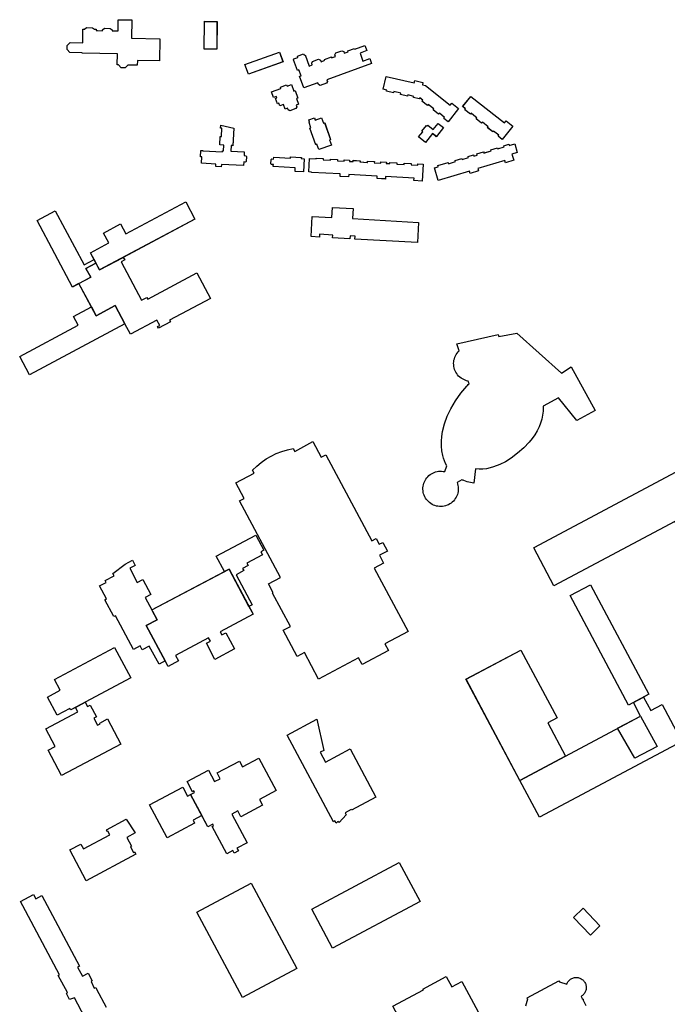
# Model space of a CAD drawing. Header units: inches. Extents: x 480978 to 483416, y 5454526 to 5457823.
# Tile 34 of 53: x 481207 to 481524, y 5457186 to 5457668. Entities that reach past the tile are written whole.
import ezdxf

# ---------------------------------------------------------------- set-up
doc = ezdxf.new("R2010")
doc.units = ezdxf.units.IN
doc.header["$MEASUREMENT"] = 0
for name, color, linetype in [('ubcv_building_records', 10, 'Continuous'), ('ubcv_buildings', 10, 'Continuous'), ('ubcv_subbuildings', 10, 'Continuous')]:
    doc.layers.add(name, color=color, linetype=linetype)

# ---------------------------------------------------------------- blocks, each defined once
blk = doc.blocks.new('ubcv_buildings_cad_ACAD_1_FMEBLOCK10')
at = {"layer": 'ubcv_building_records'}
for points in [[(27.76, 15.94), (28.64, 13.5), (25.34, 12.31), (26.76, 8.37), (30.06, 9.55), (30.94, 7.12), (9.11, -0.73), (9.41, -1.55), (8.99, -2.42), (5.91, -3.53), (5.02, -3.09), (4.74, -2.3), (-2.17, -4.79), (-4.22, 0.91), (-3.51, 1.17), (-4.54, 4.04), (-5.25, 3.78), (-7.14, 9.05), (-6.98, 9.4), (-5.04, 10.1), (-5.29, 10.82), (-2.28, 11.9), (-2.02, 11.19), (-1.52, 11.37), (0.43, 5.94), (2.01, 6.51), (1.71, 7.33), (2.13, 8.21), (5.11, 9.29), (5.99, 8.87), (6.28, 8.08), (8.17, 8.76), (8.02, 9.19), (11.32, 10.38), (11.47, 9.95), (13.38, 10.64), (13.09, 11.46), (13.5, 12.34), (16.49, 13.42), (17.37, 13.01), (17.65, 12.22), (19.55, 12.9), (19.39, 13.33), (22.69, 14.52), (22.82, 14.16)], [(-12.32, 8.05), (-29.25, 1.97), (-30.94, 6.67), (-14.02, 12.76)], [(-8.21, -3.15), (-7.09, -6.27), (-6.42, -6.03), (-5.1, -9.72), (-5.76, -9.96), (-4.75, -12.77), (-5.86, -13.16), (-5.56, -13.98), (-5.98, -14.87), (-8.97, -15.94), (-9.86, -15.52), (-10.15, -14.7), (-11.24, -15.1), (-12.07, -12.8), (-13.93, -13.47), (-14.37, -12.26), (-14.99, -12.48), (-15.92, -9.9), (-15.3, -9.68), (-15.57, -8.92), (-16.97, -9.42), (-17.97, -6.64), (-13.37, -5.01), (-13.61, -4.35), (-10.57, -3.26), (-10.33, -3.92)]]:
    blk.add_lwpolyline(points, close=True, dxfattribs=at)
blk = doc.blocks.new('ubcv_buildings_cad_ACAD_1_FMEBLOCK30')
at = {"layer": 'ubcv_building_records'}
for points in [[(-2.53, 20.57), (13.99, 7.56), (14.74, 8.52), (17.99, 5.96), (12.9, -0.51), (10.81, 1.14), (11.19, 1.62), (8.66, 3.61), (8.28, 3.13), (5.59, 5.25), (5.97, 5.73), (3.15, 7.95), (2.77, 7.47), (0.09, 9.58), (0.46, 10.06), (-0.95, 11.17), (-2.36, 12.29), (-2.74, 11.81), (-5.42, 13.92), (-5.04, 14.4), (-6.49, 15.54)], [(18.96, -2.62), (20.24, -6.86), (17.57, -7.66), (18.49, -10.72), (14.53, -11.91), (14.18, -10.74), (0.85, -14.76), (1.2, -15.93), (-2.87, -17.16), (-3.22, -15.99), (-18.39, -20.57), (-20.24, -14.44), (-18.47, -13.91), (-18.65, -13.32), (-13.63, -11.81), (-13.45, -12.39), (-10.01, -11.35), (-10.19, -10.77), (-6.92, -9.79), (-6.74, -10.37), (-3.6, -9.42), (-3.77, -8.84), (-1.17, -8.05), (-1, -8.64), (0.68, -8.13), (0.5, -7.55), (3.77, -6.56), (3.95, -7.14), (7.39, -6.11), (7.21, -5.52), (10.48, -4.54), (10.66, -5.12), (13.75, -4.19), (13.57, -3.61), (16.11, -2.84), (16.29, -3.42)]]:
    blk.add_lwpolyline(points, close=True, dxfattribs=at)
blk = doc.blocks.new('ubcv_buildings_cad_ACAD_1_FMEBLOCK53')
at = {"layer": 'ubcv_buildings'}
for points in [[(-37.16, 25.25), (-54.08, 19.16), (-55.77, 23.87), (-38.85, 29.95)], [(2.93, 33.13), (3.81, 30.69), (0.51, 29.51), (1.93, 25.56), (5.23, 26.75), (6.1, 24.31), (-15.72, 16.46), (-15.43, 15.64), (-15.84, 14.77), (-18.93, 13.66), (-19.81, 14.1), (-20.1, 14.9), (-27.01, 12.41), (-29.06, 18.11), (-28.34, 18.37), (-29.37, 21.23), (-30.09, 20.98), (-31.98, 26.24), (-31.82, 26.6), (-29.87, 27.3), (-30.13, 28.01), (-27.12, 29.1), (-26.86, 28.38), (-26.36, 28.56), (-24.41, 23.13), (-22.83, 23.7), (-23.12, 24.52), (-22.71, 25.4), (-19.72, 26.48), (-18.84, 26.07), (-18.56, 25.28), (-16.66, 25.96), (-16.82, 26.39), (-13.52, 27.58), (-13.37, 27.15), (-11.45, 27.84), (-11.75, 28.65), (-11.33, 29.54), (-8.35, 30.61), (-7.47, 30.2), (-7.18, 29.41), (-5.29, 30.09), (-5.44, 30.52), (-2.14, 31.71), (-2.01, 31.35)], [(45.42, 4.92), (48.66, 2.36), (43.57, -4.1), (41.49, -2.46), (41.86, -1.98), (39.33, 0.01), (38.95, -0.47), (36.27, 1.65), (36.64, 2.13), (33.82, 4.35), (33.44, 3.87), (30.76, 5.98), (31.14, 6.46), (29.76, 7.55), (29.4, 7.08), (26.71, 7.72), (26.85, 8.31), (23.81, 9.02), (23.67, 8.43), (20.34, 9.21), (20.48, 9.8), (16.98, 10.63), (16.84, 10.03), (13.52, 10.81), (13.65, 11.41), (11.86, 11.83), (13.32, 18.06), (26.97, 14.86), (27.25, 16.04), (31.27, 15.09), (31, 13.91), (32.46, 13.57), (44.66, 3.96)], [(-33.04, 14.04), (-31.92, 10.93), (-31.26, 11.17), (-29.93, 7.47), (-30.59, 7.24), (-29.59, 4.42), (-30.69, 4.03), (-30.4, 3.21), (-30.82, 2.33), (-33.81, 1.26), (-34.69, 1.67), (-34.98, 2.49), (-36.08, 2.1), (-36.9, 4.39), (-38.77, 3.72), (-39.2, 4.94), (-39.82, 4.71), (-40.76, 7.29), (-40.13, 7.52), (-40.41, 8.28), (-41.81, 7.77), (-42.81, 10.55), (-38.21, 12.18), (-38.45, 12.84), (-35.4, 13.94), (-35.17, 13.28)], [(54.65, 8.31), (71.18, -4.69), (71.93, -3.74), (75.18, -6.3), (70.09, -12.76), (68, -11.12), (68.38, -10.64), (65.84, -8.64), (65.47, -9.12), (62.78, -7.01), (63.16, -6.53), (60.34, -4.31), (59.96, -4.79), (57.27, -2.67), (57.65, -2.19), (56.24, -1.08), (54.83, 0.03), (54.45, -0.45), (51.77, 1.66), (52.14, 2.14), (50.69, 3.28)], [(-24.16, -4.35), (-24.59, -3.16), (-21.83, -2.17), (-21.4, -3.36), (-18.29, -2.24), (-17.36, -4.82), (-16.79, -4.62), (-13.87, -12.74), (-14.44, -12.94), (-13.51, -15.53), (-19.62, -17.72), (-20.55, -15.14), (-21.13, -15.35), (-24.05, -7.23), (-23.47, -7.02), (-24.4, -4.44)], [(-62.68, -18.51), (-56.09, -18.88), (-56.19, -20.69), (-55.3, -20.74), (-54.99, -21.08), (-55.13, -23.52), (-55.47, -23.82), (-56.36, -23.77), (-56.46, -25.58), (-67.27, -24.97), (-67.34, -26.19), (-70.07, -26.03), (-70.01, -24.82), (-77.01, -24.42), (-76.83, -21.23), (-77.43, -21.2), (-77.27, -18.15), (-76.35, -18.2), (-76.36, -18.35), (-66.77, -18.89), (-66.74, -18.28), (-66.23, -18.31), (-66.08, -15.57), (-68.11, -15.46), (-67.87, -11.28), (-67.24, -11.31), (-67.01, -7.2), (-67.64, -7.17), (-67.56, -5.81), (-61.24, -7.3), (-61.72, -15.82), (-62.53, -15.77)], [(31.16, -9.03), (30.8, -8.74), (32.95, -6.02), (33.31, -6.3), (33.69, -5.82), (36.32, -7.9), (38.68, -4.91), (41.31, -6.98), (37.82, -11.41), (35.91, -9.9), (32.51, -14.21), (29.16, -11.57)], [(76.15, -14.87), (77.43, -19.11), (74.76, -19.92), (75.68, -22.97), (71.72, -24.16), (71.37, -23), (58.04, -27.02), (58.39, -28.19), (54.32, -29.41), (53.97, -28.25), (38.8, -32.82), (36.95, -26.69), (38.71, -26.16), (38.54, -25.58), (43.56, -24.06), (43.73, -24.65), (47.18, -23.61), (47, -23.03), (50.27, -22.04), (50.45, -22.62), (53.59, -21.67), (53.41, -21.09), (56.01, -20.31), (56.19, -20.89), (57.86, -20.39), (57.69, -19.8), (60.96, -18.82), (61.13, -19.4), (64.57, -18.36), (64.4, -17.78), (67.67, -16.79), (67.85, -17.37), (70.93, -16.44), (70.76, -15.86), (73.3, -15.09), (73.48, -15.68)], [(-41.69, -21.42), (-33.52, -21.88), (-33.48, -21.27), (-28.2, -21.57), (-28.23, -22.17), (-26.75, -22.26), (-27.11, -28.65), (-31.24, -28.42), (-31.14, -26.59), (-41.94, -25.98), (-41.89, -25.02), (-42.73, -24.97), (-43.04, -24.63), (-42.93, -22.64), (-42.58, -22.33), (-41.74, -22.38)], [(22.11, -25), (22.15, -24.39), (25.56, -24.58), (25.52, -25.19), (28.74, -25.37), (28.78, -24.77), (31.43, -24.91), (30.97, -33.13), (26.84, -32.9), (26.91, -31.68), (13.01, -30.9), (12.94, -32.12), (8.81, -31.89), (8.88, -30.67), (-5.02, -29.89), (-5.09, -31.11), (-9.22, -30.87), (-9.15, -29.66), (-23.15, -28.87), (-23.14, -28.72), (-24.49, -28.64), (-24.13, -22.1), (-20.93, -22.28), (-20.91, -21.98), (-17.5, -22.17), (-17.54, -22.77), (-13.95, -22.98), (-13.91, -22.37), (-10.5, -22.56), (-10.54, -23.17), (-7.32, -23.35), (-7.28, -22.74), (-4.63, -22.89), (-4.66, -23.5), (-2.92, -23.6), (-2.88, -22.99), (0.53, -23.18), (0.49, -23.79), (4.08, -23.99), (4.12, -23.38), (7.53, -23.57), (7.49, -24.18), (10.71, -24.36), (10.75, -23.75), (13.4, -23.9), (13.37, -24.51), (15.11, -24.61), (15.15, -24), (18.56, -24.19), (18.52, -24.8)]]:
    blk.add_lwpolyline(points, close=True, dxfattribs=at)
blk = doc.blocks.new('ubcv_buildings_cad_ACAD_1_FMEBLOCK57')
at = {"layer": 'ubcv_buildings'}
for points in [[(-33.32, 47.42), (36.07, 84.45), (45.99, 65.88), (40.58, 62.99), (44.34, 55.94), (46.89, 57.3), (66.65, 20.27), (56.55, 14.88), (36.79, 51.91), (39.18, 53.19), (35.42, 60.24), (-23.63, 28.72), (-33.55, 47.3)], [(-40.26, -66.44), (-66.65, -16.99), (-39.8, -2.65), (-22.07, -35.87), (-26.63, -38.31), (-17.96, -54.54), (18.75, -34.95), (15.22, -28.33), (12.88, -29.59), (-15.7, 23.95), (-5.75, 29.26), (22.82, -24.28), (20.22, -25.67), (23.75, -32.28), (29.26, -29.34), (38.87, -47.35), (-30.64, -84.45)]]:
    blk.add_lwpolyline(points, close=True, dxfattribs=at)
blk = doc.blocks.new('ubcv_buildings_cad_ACAD_1_FMEBLOCK110')
at = {"layer": 'ubcv_subbuildings'}
for points in [[(5.52, 9.64), (-11.4, 3.56), (-13.09, 8.26), (3.83, 14.35)], [(9.64, -1.56), (10.76, -4.68), (11.42, -4.44), (12.75, -8.13), (12.09, -8.37), (13.09, -11.18), (11.99, -11.58), (12.28, -12.4), (11.86, -13.28), (8.88, -14.35), (7.99, -13.93), (7.7, -13.11), (6.61, -13.51), (5.78, -11.21), (3.91, -11.88), (3.48, -10.67), (2.86, -10.89), (1.93, -8.31), (2.55, -8.09), (2.27, -7.33), (0.87, -7.83), (-0.13, -5.05), (4.47, -3.42), (4.23, -2.76), (7.28, -1.67), (7.52, -2.33)]]:
    blk.add_lwpolyline(points, close=True, dxfattribs=at)
blk = doc.blocks.new('ubcv_buildings_cad_ACAD_1_FMEBLOCK111')
at = {"layer": 'ubcv_subbuildings'}
for points in [[(-2.53, 20.57), (13.99, 7.56), (14.74, 8.52), (17.99, 5.96), (12.9, -0.51), (10.81, 1.14), (11.19, 1.62), (8.66, 3.61), (8.28, 3.13), (5.59, 5.25), (5.97, 5.73), (3.15, 7.95), (2.77, 7.47), (0.09, 9.58), (0.46, 10.06), (-0.95, 11.17), (-2.36, 12.29), (-2.74, 11.81), (-5.42, 13.92), (-5.04, 14.4), (-6.49, 15.54)], [(18.96, -2.62), (20.24, -6.86), (17.57, -7.66), (18.49, -10.72), (14.53, -11.91), (14.18, -10.74), (0.85, -14.76), (1.2, -15.93), (-2.87, -17.16), (-3.22, -15.99), (-18.39, -20.57), (-20.24, -14.44), (-18.47, -13.91), (-18.65, -13.32), (-13.63, -11.81), (-13.45, -12.39), (-10.01, -11.35), (-10.19, -10.77), (-6.92, -9.79), (-6.74, -10.37), (-3.6, -9.42), (-3.77, -8.84), (-1.17, -8.05), (-1, -8.64), (0.68, -8.13), (0.5, -7.55), (3.77, -6.56), (3.95, -7.14), (7.39, -6.11), (7.21, -5.52), (10.48, -4.54), (10.66, -5.12), (13.75, -4.19), (13.57, -3.61), (16.11, -2.84), (16.29, -3.42)]]:
    blk.add_lwpolyline(points, close=True, dxfattribs=at)

msp = doc.modelspace()

# ---------------------------------------------------------------- linework, layer by layer
at = {"layer": 'ubcv_building_records'}
for points in [[(481275.86, 5457658.86), (481275.71, 5457648.07), (481264.84, 5457648.22), (481264.81, 5457645.92), (481260.13, 5457645.99), (481258.88, 5457644.6), (481256.84, 5457644.63), (481255.63, 5457646.05), (481255, 5457646.05), (481255.07, 5457651.47), (481237.89, 5457651.71), (481237.9, 5457652), (481231.85, 5457652.08), (481230.53, 5457653.59), (481230.55, 5457655.48), (481231.91, 5457656.95), (481238.13, 5457656.87), (481238.22, 5457663.56), (481239.06, 5457663.55), (481240.01, 5457664.27), (481242.87, 5457664.23), (481243.8, 5457663.48), (481244.64, 5457663.47), (481244.63, 5457662.81), (481245.29, 5457662.8), (481247.75, 5457662.77), (481247.76, 5457663.21), (481248.7, 5457663.93), (481251.57, 5457663.89), (481252.49, 5457663.14), (481252.49, 5457662.71), (481255.38, 5457662.67), (481255.46, 5457668.15), (481262.1, 5457668.07), (481261.98, 5457659.05)], [(481303.82, 5457667.25), (481303.64, 5457653.71), (481297.46, 5457653.8), (481297.65, 5457667.33)], [(481418.63, 5457627.26), (481421.88, 5457624.71), (481416.79, 5457618.24), (481414.7, 5457619.88), (481415.08, 5457620.36), (481412.54, 5457622.36), (481412.17, 5457621.88), (481409.48, 5457623.99), (481409.86, 5457624.47), (481407.03, 5457626.69), (481406.66, 5457626.22), (481403.97, 5457628.33), (481404.35, 5457628.81), (481402.98, 5457629.89), (481402.61, 5457629.43), (481399.92, 5457630.06), (481400.06, 5457630.65), (481397.02, 5457631.37), (481396.88, 5457630.77), (481393.55, 5457631.56), (481393.69, 5457632.15), (481390.19, 5457632.97), (481390.06, 5457632.38), (481386.73, 5457633.16), (481386.87, 5457633.75), (481385.07, 5457634.17), (481386.54, 5457640.4), (481400.19, 5457637.2), (481400.46, 5457638.39), (481404.49, 5457637.44), (481404.21, 5457636.25), (481405.68, 5457635.91), (481417.87, 5457626.3)], [(481310.53, 5457603.83), (481317.13, 5457603.46), (481317.03, 5457601.66), (481317.92, 5457601.61), (481318.22, 5457601.26), (481318.09, 5457598.83), (481317.74, 5457598.52), (481316.85, 5457598.57), (481316.75, 5457596.77), (481305.95, 5457597.37), (481305.88, 5457596.16), (481303.14, 5457596.31), (481303.21, 5457597.53), (481296.21, 5457597.92), (481296.39, 5457601.11), (481295.79, 5457601.15), (481295.95, 5457604.19), (481296.86, 5457604.14), (481296.85, 5457603.99), (481306.44, 5457603.45), (481306.47, 5457604.06), (481306.98, 5457604.03), (481307.14, 5457606.77), (481305.11, 5457606.88), (481305.34, 5457611.07), (481305.98, 5457611.03), (481306.21, 5457615.14), (481305.57, 5457615.18), (481305.65, 5457616.53), (481311.98, 5457615.05), (481311.5, 5457606.53), (481310.69, 5457606.57)], [(481349.05, 5457617.99), (481348.62, 5457619.18), (481351.39, 5457620.18), (481351.81, 5457618.98), (481354.92, 5457620.1), (481355.85, 5457617.52), (481356.43, 5457617.73), (481359.35, 5457609.61), (481358.77, 5457609.4), (481359.7, 5457606.82), (481353.59, 5457604.62), (481352.66, 5457607.2), (481352.09, 5457607), (481349.17, 5457615.12), (481349.74, 5457615.32), (481348.81, 5457617.9)], [(481404.38, 5457613.32), (481404.02, 5457613.6), (481406.16, 5457616.32), (481406.52, 5457616.04), (481406.9, 5457616.52), (481409.53, 5457614.45), (481411.89, 5457617.44), (481414.52, 5457615.37), (481411.04, 5457610.94), (481409.12, 5457612.44), (481405.73, 5457608.13), (481402.37, 5457610.77)], [(481331.53, 5457600.93), (481339.7, 5457600.47), (481339.73, 5457601.07), (481345.02, 5457600.78), (481344.98, 5457600.17), (481346.46, 5457600.09), (481346.1, 5457593.7), (481341.97, 5457593.93), (481342.08, 5457595.75), (481331.27, 5457596.36), (481331.33, 5457597.32), (481330.48, 5457597.37), (481330.18, 5457597.71), (481330.29, 5457599.7), (481330.63, 5457600.01), (481331.47, 5457599.96)], [(481395.33, 5457597.34), (481395.36, 5457597.95), (481398.77, 5457597.76), (481398.74, 5457597.15), (481401.96, 5457596.97), (481401.99, 5457597.58), (481404.65, 5457597.43), (481404.18, 5457589.21), (481400.06, 5457589.44), (481400.13, 5457590.66), (481386.22, 5457591.44), (481386.15, 5457590.23), (481382.03, 5457590.46), (481382.09, 5457591.68), (481368.19, 5457592.46), (481368.12, 5457591.24), (481364, 5457591.47), (481364.06, 5457592.69), (481350.06, 5457593.47), (481350.07, 5457593.63), (481348.72, 5457593.7), (481349.09, 5457600.25), (481352.28, 5457600.07), (481352.3, 5457600.37), (481355.71, 5457600.18), (481355.68, 5457599.57), (481359.26, 5457599.37), (481359.3, 5457599.98), (481362.71, 5457599.79), (481362.68, 5457599.18), (481365.9, 5457599), (481365.93, 5457599.6), (481368.58, 5457599.46), (481368.55, 5457598.85), (481370.3, 5457598.75), (481370.33, 5457599.36), (481373.74, 5457599.17), (481373.71, 5457598.56), (481377.3, 5457598.36), (481377.33, 5457598.96), (481380.74, 5457598.77), (481380.71, 5457598.16), (481383.93, 5457597.98), (481383.96, 5457598.59), (481386.61, 5457598.44), (481386.58, 5457597.83), (481388.33, 5457597.74), (481388.36, 5457598.34), (481391.77, 5457598.15), (481391.74, 5457597.54)], [(481246.4, 5457545.72), (481241.89, 5457554.17), (481250.82, 5457558.94), (481248.24, 5457563.78), (481256.55, 5457568.22), (481259.13, 5457563.38), (481288.47, 5457579.03), (481292.98, 5457570.58)], [(481244.58, 5457549.12), (481239.71, 5457546.51), (481242.04, 5457542.14), (481233.14, 5457537.39), (481215.79, 5457569.9), (481224.69, 5457574.65), (481238.82, 5457548.17), (481243.7, 5457550.77)], [(481360.34, 5457562.82), (481353.96, 5457563.18), (481353.88, 5457561.82), (481349.84, 5457562.05), (481350.39, 5457571.92), (481360.01, 5457571.38), (481360.28, 5457576.35), (481370.38, 5457575.79), (481370.1, 5457570.82), (481402.33, 5457569.02), (481401.78, 5457559.15), (481371.21, 5457560.86), (481371.28, 5457562.21), (481368.84, 5457562.35), (481368.77, 5457560.99), (481360.26, 5457561.47)], [(481300.53, 5457531.77), (481280.59, 5457521.13), (481281.02, 5457520.32), (481275.15, 5457517.19), (481274.72, 5457517.99), (481275.75, 5457518.54), (481274.32, 5457521.22), (481261.41, 5457514.33), (481258.74, 5457519.34), (481253.98, 5457528.26), (481244.67, 5457523.29), (481236.26, 5457539.05), (481242.04, 5457542.14), (481239.71, 5457546.51), (481244.58, 5457549.12), (481246.4, 5457545.72), (481257.95, 5457551.89), (481258.63, 5457550.62), (481256.88, 5457549.68), (481266.89, 5457530.92), (481269.45, 5457532.28), (481269.88, 5457531.48), (481293.86, 5457544.27)], [(481244.67, 5457523.29), (481253.98, 5457528.26), (481258.74, 5457519.34), (481212.08, 5457494.43), (481207.3, 5457503.39), (481235.92, 5457518.67), (481233.63, 5457522.96), (481242.36, 5457527.62)], [(481421.19, 5457441.78), (481421.43, 5457441.06), (481421.61, 5457440.33), (481421.72, 5457439.59), (481421.77, 5457438.84), (481421.76, 5457438.08), (481421.67, 5457437.34), (481421.53, 5457436.6), (481421.32, 5457435.87), (481421.04, 5457435.17), (481420.71, 5457434.5), (481420.32, 5457433.85), (481419.88, 5457433.24), (481419.38, 5457432.68), (481418.84, 5457432.15), (481418.25, 5457431.68), (481417.62, 5457431.26), (481416.96, 5457430.9), (481416.28, 5457430.6), (481415.56, 5457430.35), (481414.83, 5457430.17), (481414.09, 5457430.05), (481413.34, 5457430), (481412.58, 5457430.02), (481411.83, 5457430.1), (481411.09, 5457430.24), (481410.37, 5457430.45), (481409.67, 5457430.72), (481408.99, 5457431.05), (481408.35, 5457431.44), (481407.74, 5457431.89), (481407.17, 5457432.38), (481406.65, 5457432.92), (481406.17, 5457433.51), (481405.75, 5457434.13), (481405.39, 5457434.79), (481405.08, 5457435.48), (481404.83, 5457436.19), (481404.65, 5457436.92), (481404.53, 5457437.67), (481404.48, 5457438.42), (481404.49, 5457439.17), (481404.57, 5457439.92), (481404.71, 5457440.66), (481404.92, 5457441.38), (481405.19, 5457442.09), (481405.52, 5457442.76), (481405.9, 5457443.41), (481406.34, 5457444.02), (481406.84, 5457444.59), (481407.38, 5457445.12), (481407.96, 5457445.59), (481408.59, 5457446.01), (481409.24, 5457446.38), (481409.93, 5457446.69), (481410.64, 5457446.94), (481411.37, 5457447.12), (481412.12, 5457447.24), (481412.87, 5457447.3), (481413.62, 5457447.29), (481414.37, 5457447.21), (481415.11, 5457447.07), (481416.17, 5457449.91), (481415.53, 5457451.1), (481414.98, 5457452.34), (481414.54, 5457453.61), (481414.19, 5457454.92), (481413.77, 5457457.25), (481413.55, 5457459.6), (481413.53, 5457461.96), (481413.7, 5457464.32), (481414.07, 5457466.66), (481415.05, 5457470.52), (481416.41, 5457474.27), (481418.13, 5457477.87), (481420.42, 5457481.73), (481423.01, 5457485.4), (481425.87, 5457488.85), (481426.25, 5457489.28), (481426.65, 5457489.69), (481427.04, 5457490.1), (481426.6, 5457491.39), (481425.86, 5457491.56), (481425.13, 5457491.79), (481424.42, 5457492.08), (481423.75, 5457492.44), (481423.11, 5457492.85), (481422.5, 5457493.32), (481421.95, 5457493.85), (481421.44, 5457494.41), (481420.98, 5457495.03), (481420.58, 5457495.68), (481420.24, 5457496.36), (481419.96, 5457497.07), (481419.74, 5457497.8), (481419.59, 5457498.55), (481419.51, 5457499.31), (481419.5, 5457500.08), (481419.55, 5457500.84), (481419.67, 5457501.59), (481419.86, 5457502.33), (481420.11, 5457503.05), (481420.43, 5457503.75), (481420.8, 5457504.41), (481421.24, 5457505.04), (481421.73, 5457505.63), (481422.26, 5457506.17), (481421.1, 5457509.55), (481441.22, 5457514.22), (481441.6, 5457513.12), (481450.46, 5457514.85), (481472.24, 5457495.3), (481476.92, 5457498.41), (481488.63, 5457476.94), (481479.71, 5457472.08), (481470.81, 5457483.24), (481463.27, 5457479.13), (481463.31, 5457478.3), (481463.3, 5457477.48), (481463.26, 5457476.65), (481463.02, 5457474.68), (481462.62, 5457472.74), (481462.05, 5457470.84), (481461.32, 5457468.99), (481460.33, 5457466.99), (481459.2, 5457465.07), (481457.91, 5457463.24), (481456.5, 5457461.51), (481453.76, 5457458.66), (481450.8, 5457456.03), (481447.65, 5457453.65), (481444.91, 5457451.93), (481442.03, 5457450.49), (481439.01, 5457449.34), (481437.3, 5457448.85), (481435.55, 5457448.51), (481433.78, 5457448.31), (481432, 5457448.26), (481430.23, 5457448.36), (481429.41, 5457441.47), (481427.75, 5457441.71), (481426.13, 5457442.11), (481424.55, 5457442.67), (481424.21, 5457442.82), (481423.86, 5457442.97), (481423.53, 5457443.13)], [(481321.91, 5457446.37), (481321.19, 5457447.71), (481323.21, 5457449.74), (481325.4, 5457451.59), (481327.74, 5457453.25), (481330.21, 5457454.71), (481332.79, 5457455.95), (481335.47, 5457456.97), (481338.23, 5457457.76), (481341.04, 5457458.31), (481341.76, 5457456.96), (481350.72, 5457461.74), (481354.77, 5457454.16), (481356.97, 5457455.33), (481379.45, 5457413.23), (481381.6, 5457414.37), (481383.12, 5457411.51), (481384.86, 5457412.43), (481387.1, 5457408.24), (481383.18, 5457406.15), (481385.22, 5457402.32), (481380.68, 5457399.9), (481397.21, 5457368.92), (481385.84, 5457362.85), (481387.63, 5457359.5), (481374.84, 5457352.67), (481373.05, 5457356.03), (481353.45, 5457345.56), (481346.5, 5457358.58), (481342.97, 5457356.69), (481336.15, 5457369.48), (481339.67, 5457371.37), (481330.97, 5457387.68), (481331.23, 5457387.82), (481328.89, 5457392.2), (481334.79, 5457395.35), (481314.8, 5457432.82), (481317, 5457434), (481312.95, 5457441.59)], [(481458.86, 5457409.88), (481528.26, 5457446.92), (481538.17, 5457428.34), (481532.77, 5457425.45), (481536.53, 5457418.4), (481531.37, 5457415.65), (481527.61, 5457422.7), (481468.55, 5457391.18), (481458.64, 5457409.76)], [(481322.78, 5457416.07), (481326.75, 5457408.63), (481325.22, 5457407.82), (481325.98, 5457406.41), (481318.39, 5457402.36), (481319.01, 5457401.19), (481316.3, 5457399.74), (481316.9, 5457398.66), (481313.12, 5457396.63), (481320.95, 5457381.95), (481319.41, 5457381.12), (481309.65, 5457399.39), (481307.44, 5457398.21), (481303.42, 5457405.74)], [(481262.4, 5457403.74), (481263.74, 5457401.23), (481261.08, 5457399.81), (481264.76, 5457392.91), (481267.45, 5457394.34), (481271.4, 5457386.95), (481268.71, 5457385.51), (481274.51, 5457374.64), (481269.18, 5457371.79), (481278.43, 5457354.46), (481275.43, 5457352.85), (481270.68, 5457361.75), (481267.17, 5457359.93), (481266.15, 5457361.84), (481262.96, 5457360.13), (481254.13, 5457376.58), (481253.28, 5457376.13), (481248.85, 5457384.42), (481249.74, 5457384.9), (481246.4, 5457391.17), (481249.56, 5457392.86), (481249.08, 5457393.75), (481253.49, 5457396.11), (481252.88, 5457397.26), (481258.83, 5457401.83)], [(481309.65, 5457399.39), (481321.4, 5457377.39), (481305.28, 5457368.78), (481306.14, 5457367.17), (481308.1, 5457368.22), (481312.32, 5457360.31), (481302.8, 5457355.23), (481298.58, 5457363.14), (481300.54, 5457364.18), (481299.68, 5457365.79), (481283.54, 5457357.18), (481284.98, 5457354.48), (481279.87, 5457351.76), (481269.18, 5457371.79), (481274.51, 5457374.64), (481271.91, 5457379.51)], [(481476.49, 5457386.41), (481486.43, 5457391.72), (481515.01, 5457338.18), (481505.06, 5457332.87)], [(481261.66, 5457346.24), (481232.24, 5457330.54), (481231.86, 5457331.25), (481225.62, 5457327.92), (481220.89, 5457336.77), (481227.14, 5457340.1), (481224.31, 5457345.4), (481253.73, 5457361.1)], [(481452.39, 5457359.81), (481470.12, 5457326.59), (481465.56, 5457324.15), (481474.22, 5457307.92), (481451.93, 5457296.02), (481425.53, 5457345.47)], [(481507.41, 5457334.13), (481512.4, 5457336.79), (481515.93, 5457330.18), (481521.44, 5457333.12), (481531.06, 5457315.11), (481461.54, 5457278.01), (481451.93, 5457296.02), (481510.94, 5457327.51)], [(481240.43, 5457332.13), (481241.71, 5457332.81), (481244.78, 5457327.05), (481243.59, 5457326.42), (481245.42, 5457322.98), (481246.66, 5457323.65), (481246.44, 5457324.07), (481250.18, 5457326.06), (481256.72, 5457313.81), (481227.81, 5457298.38), (481221.18, 5457310.8), (481224.67, 5457312.67), (481220.12, 5457321.18), (481235.72, 5457329.5), (481234.52, 5457331.75), (481239.28, 5457334.29)], [(481518.98, 5457312.66), (481508.15, 5457306.87), (481499.67, 5457321.5), (481510.94, 5457327.51)], [(481338.16, 5457318.2), (481352.58, 5457325.9), (481355.98, 5457310.67), (481354.3, 5457309.77), (481356.86, 5457304.98), (481368.92, 5457311.41), (481381.48, 5457287.87), (481369.53, 5457281.5), (481369.42, 5457281.72), (481366.44, 5457280.13), (481366.96, 5457279.17), (481363.45, 5457275.46), (481362.9, 5457275.98), (481362.04, 5457275.07), (481361.44, 5457276.18), (481360.78, 5457275.82)], [(481324.16, 5457306.92), (481332.63, 5457291.05), (481324.51, 5457286.72), (481326.02, 5457283.9), (481315.45, 5457278.26), (481313.95, 5457281.08), (481311.07, 5457279.54), (481318.55, 5457265.53), (481313.51, 5457262.84), (481314.22, 5457261.5), (481312.21, 5457260.42), (481311.49, 5457261.76), (481308.51, 5457260.18), (481301.39, 5457273.52), (481302.06, 5457273.88), (481301.7, 5457274.55), (481299.3, 5457273.27), (481290.85, 5457289.11), (481292.82, 5457290.16), (481292.47, 5457290.84), (481291.79, 5457290.48), (481289.14, 5457295.44), (481299.63, 5457301.04), (481302.62, 5457295.42), (481305.31, 5457296.85), (481303.8, 5457299.68), (481314.73, 5457305.51), (481316.24, 5457302.69)], [(481290.85, 5457289.11), (481296.37, 5457278.78), (481292.07, 5457276.49), (481292.81, 5457275.11), (481279.42, 5457267.96), (481270.81, 5457284.08), (481287, 5457292.71), (481289.35, 5457288.31)], [(481264.11, 5457259.91), (481239.81, 5457246.94), (481231.75, 5457262.02), (481237.14, 5457264.9), (481238.42, 5457262.5), (481251.35, 5457269.4), (481250.43, 5457271.14), (481250.19, 5457271.01), (481249.77, 5457271.81), (481259.43, 5457277.07), (481263.81, 5457270.35), (481259.71, 5457268.16), (481262.03, 5457263.81), (481261.51, 5457263.54), (481262.97, 5457260.8), (481263.49, 5457261.08)], [(481403.1, 5457236.82), (481360.33, 5457213.99), (481350.14, 5457233.08), (481392.91, 5457255.91)], [(481293.96, 5457231.51), (481320.53, 5457245.69), (481342.76, 5457204.03), (481316.19, 5457189.85)], [(481482.78, 5457233.48), (481491.05, 5457224.95), (481486.34, 5457220.38), (481478.07, 5457228.92)], [(481404.73, 5457193.55), (481404.51, 5457193.96), (481415.88, 5457200.03), (481418.58, 5457194.97), (481423.53, 5457197.61), (481432.56, 5457180.7), (481427.59, 5457178.05), (481430.1, 5457173.35), (481403.8, 5457159.32), (481389.78, 5457185.58)]]:
    msp.add_lwpolyline(points, close=True, dxfattribs=at)
for points in [[(481239.15, 5457180.11), (481234.05, 5457189.65), (481231.72, 5457188.89), (481230.21, 5457191.72), (481230.64, 5457192.19), (481226.15, 5457200.61), (481226.78, 5457200.95), (481208.79, 5457234.66), (481208.83, 5457234.68), (481207.68, 5457236.85), (481214.09, 5457240.27), (481215.24, 5457238.1), (481218.14, 5457239.65), (481236.52, 5457205.2), (481235.62, 5457204.72), (481237.97, 5457200.31), (481240.71, 5457201.78), (481242.73, 5457197.99), (481242.21, 5457197.72), (481243.64, 5457194.38), (481244.46, 5457194.73), (481244.84, 5457193.86), (481249.53, 5457185.06)], [(481454.75, 5457185.69), (481455.82, 5457189.19), (481455.53, 5457189.72), (481471, 5457197.98), (481471.29, 5457197.45), (481474.79, 5457196.38), (481474.95, 5457196.78), (481475.15, 5457197.17), (481475.39, 5457197.53), (481475.65, 5457197.87), (481475.95, 5457198.19), (481476.27, 5457198.48), (481476.61, 5457198.74), (481476.98, 5457198.97), (481477.36, 5457199.16), (481477.76, 5457199.33), (481478.18, 5457199.45), (481478.6, 5457199.54), (481479.03, 5457199.6), (481479.46, 5457199.61), (481479.89, 5457199.59), (481480.32, 5457199.53), (481480.74, 5457199.43), (481481.15, 5457199.29), (481481.55, 5457199.12), (481481.93, 5457198.92), (481482.29, 5457198.68), (481482.63, 5457198.41), (481482.95, 5457198.12), (481483.23, 5457197.8), (481483.49, 5457197.45), (481483.72, 5457197.08), (481483.91, 5457196.69), (481484.07, 5457196.29), (481484.19, 5457195.88), (481484.28, 5457195.45), (481484.33, 5457195.02), (481484.34, 5457194.59), (481484.31, 5457194.16), (481484.25, 5457193.73), (481484.15, 5457193.31), (481484.01, 5457192.9), (481483.84, 5457192.51), (481483.63, 5457192.13), (481483.39, 5457191.77), (481483.12, 5457191.43), (481482.82, 5457191.12), (481482.5, 5457190.83), (481482.15, 5457190.58), (481481.78, 5457190.36), (481482.46, 5457189.07), (481482.54, 5457189.1), (481482.79, 5457189.03), (481482.91, 5457188.8), (481482.83, 5457188.55), (481482.76, 5457188.51), (481484.19, 5457185.84)]]:
    msp.add_lwpolyline(points, dxfattribs=at)
at = {"layer": 'ubcv_buildings'}
for points in [[(481275.86, 5457658.86), (481275.71, 5457648.07), (481264.84, 5457648.22), (481264.81, 5457645.92), (481260.13, 5457645.99), (481258.88, 5457644.6), (481256.84, 5457644.63), (481255.63, 5457646.05), (481255, 5457646.05), (481255.07, 5457651.47), (481237.89, 5457651.71), (481237.9, 5457652), (481231.85, 5457652.08), (481230.53, 5457653.59), (481230.55, 5457655.48), (481231.91, 5457656.95), (481238.13, 5457656.87), (481238.22, 5457663.56), (481239.06, 5457663.55), (481240.01, 5457664.27), (481242.87, 5457664.23), (481243.8, 5457663.48), (481244.64, 5457663.47), (481244.63, 5457662.81), (481245.29, 5457662.8), (481247.75, 5457662.77), (481247.76, 5457663.21), (481248.7, 5457663.93), (481251.57, 5457663.89), (481252.49, 5457663.14), (481252.49, 5457662.71), (481255.38, 5457662.67), (481255.46, 5457668.15), (481262.1, 5457668.07), (481261.98, 5457659.05)], [(481233.14, 5457537.39), (481215.79, 5457569.9), (481224.69, 5457574.65), (481238.82, 5457548.17), (481243.7, 5457550.77), (481241.89, 5457554.17), (481250.82, 5457558.94), (481248.24, 5457563.78), (481256.55, 5457568.22), (481259.13, 5457563.38), (481288.47, 5457579.03), (481292.98, 5457570.58), (481257.95, 5457551.89), (481258.63, 5457550.62), (481256.88, 5457549.68), (481266.89, 5457530.92), (481269.45, 5457532.28), (481269.88, 5457531.48), (481293.86, 5457544.27), (481300.53, 5457531.77), (481280.59, 5457521.13), (481281.02, 5457520.32), (481275.15, 5457517.19), (481274.72, 5457517.99), (481275.75, 5457518.54), (481274.32, 5457521.22), (481261.41, 5457514.33), (481258.74, 5457519.34), (481212.08, 5457494.43), (481207.3, 5457503.39), (481235.92, 5457518.67), (481233.63, 5457522.96), (481242.36, 5457527.62), (481236.26, 5457539.05)], [(481360.34, 5457562.82), (481353.96, 5457563.18), (481353.88, 5457561.82), (481349.84, 5457562.05), (481350.39, 5457571.92), (481360.01, 5457571.38), (481360.28, 5457576.35), (481370.38, 5457575.79), (481370.1, 5457570.82), (481402.33, 5457569.02), (481401.78, 5457559.15), (481371.21, 5457560.86), (481371.28, 5457562.21), (481368.84, 5457562.35), (481368.77, 5457560.99), (481360.26, 5457561.47)], [(481421.19, 5457441.78), (481421.43, 5457441.06), (481421.61, 5457440.33), (481421.72, 5457439.59), (481421.77, 5457438.84), (481421.76, 5457438.08), (481421.67, 5457437.34), (481421.53, 5457436.6), (481421.32, 5457435.87), (481421.04, 5457435.17), (481420.71, 5457434.5), (481420.32, 5457433.85), (481419.88, 5457433.24), (481419.38, 5457432.68), (481418.84, 5457432.15), (481418.25, 5457431.68), (481417.62, 5457431.26), (481416.96, 5457430.9), (481416.28, 5457430.6), (481415.56, 5457430.35), (481414.83, 5457430.17), (481414.09, 5457430.05), (481413.34, 5457430), (481412.58, 5457430.02), (481411.83, 5457430.1), (481411.09, 5457430.24), (481410.37, 5457430.45), (481409.67, 5457430.72), (481408.99, 5457431.05), (481408.35, 5457431.44), (481407.74, 5457431.89), (481407.17, 5457432.38), (481406.65, 5457432.92), (481406.17, 5457433.51), (481405.75, 5457434.13), (481405.39, 5457434.79), (481405.08, 5457435.48), (481404.83, 5457436.19), (481404.65, 5457436.92), (481404.53, 5457437.67), (481404.48, 5457438.42), (481404.49, 5457439.17), (481404.57, 5457439.92), (481404.71, 5457440.66), (481404.92, 5457441.38), (481405.19, 5457442.09), (481405.52, 5457442.76), (481405.9, 5457443.41), (481406.34, 5457444.02), (481406.84, 5457444.59), (481407.38, 5457445.12), (481407.96, 5457445.59), (481408.59, 5457446.01), (481409.24, 5457446.38), (481409.93, 5457446.69), (481410.64, 5457446.94), (481411.37, 5457447.12), (481412.12, 5457447.24), (481412.87, 5457447.3), (481413.62, 5457447.29), (481414.37, 5457447.21), (481415.11, 5457447.07), (481416.17, 5457449.91), (481415.53, 5457451.1), (481414.98, 5457452.34), (481414.54, 5457453.61), (481414.19, 5457454.92), (481413.77, 5457457.25), (481413.55, 5457459.6), (481413.53, 5457461.96), (481413.7, 5457464.32), (481414.07, 5457466.66), (481415.05, 5457470.52), (481416.41, 5457474.27), (481418.13, 5457477.87), (481420.42, 5457481.73), (481423.01, 5457485.4), (481425.87, 5457488.85), (481426.25, 5457489.28), (481426.65, 5457489.69), (481427.04, 5457490.1), (481426.6, 5457491.39), (481425.86, 5457491.56), (481425.13, 5457491.79), (481424.42, 5457492.08), (481423.75, 5457492.44), (481423.11, 5457492.85), (481422.5, 5457493.32), (481421.95, 5457493.85), (481421.44, 5457494.41), (481420.98, 5457495.03), (481420.58, 5457495.68), (481420.24, 5457496.36), (481419.96, 5457497.07), (481419.74, 5457497.8), (481419.59, 5457498.55), (481419.51, 5457499.31), (481419.5, 5457500.08), (481419.55, 5457500.84), (481419.67, 5457501.59), (481419.86, 5457502.33), (481420.11, 5457503.05), (481420.43, 5457503.75), (481420.8, 5457504.41), (481421.24, 5457505.04), (481421.73, 5457505.63), (481422.26, 5457506.17), (481421.1, 5457509.55), (481441.22, 5457514.22), (481441.6, 5457513.12), (481450.46, 5457514.85), (481472.24, 5457495.3), (481476.92, 5457498.41), (481488.63, 5457476.94), (481479.71, 5457472.08), (481470.81, 5457483.24), (481463.27, 5457479.13), (481463.31, 5457478.3), (481463.3, 5457477.48), (481463.26, 5457476.65), (481463.02, 5457474.68), (481462.62, 5457472.74), (481462.05, 5457470.84), (481461.32, 5457468.99), (481460.33, 5457466.99), (481459.2, 5457465.07), (481457.91, 5457463.24), (481456.5, 5457461.51), (481453.76, 5457458.66), (481450.8, 5457456.03), (481447.65, 5457453.65), (481444.91, 5457451.93), (481442.03, 5457450.49), (481439.01, 5457449.34), (481437.3, 5457448.85), (481435.55, 5457448.51), (481433.78, 5457448.31), (481432, 5457448.26), (481430.23, 5457448.36), (481429.41, 5457441.47), (481427.75, 5457441.71), (481426.13, 5457442.11), (481424.55, 5457442.67), (481424.21, 5457442.82), (481423.86, 5457442.97), (481423.53, 5457443.13)], [(481321.91, 5457446.37), (481321.19, 5457447.71), (481323.21, 5457449.74), (481325.4, 5457451.59), (481327.74, 5457453.25), (481330.21, 5457454.71), (481332.79, 5457455.95), (481335.47, 5457456.97), (481338.23, 5457457.76), (481341.04, 5457458.31), (481341.76, 5457456.96), (481350.72, 5457461.74), (481354.77, 5457454.16), (481356.97, 5457455.33), (481379.45, 5457413.23), (481381.6, 5457414.37), (481383.12, 5457411.51), (481384.86, 5457412.43), (481387.1, 5457408.24), (481383.18, 5457406.15), (481385.22, 5457402.32), (481380.68, 5457399.9), (481397.21, 5457368.92), (481385.84, 5457362.85), (481387.63, 5457359.5), (481374.84, 5457352.67), (481373.05, 5457356.03), (481353.45, 5457345.56), (481346.5, 5457358.58), (481342.97, 5457356.69), (481336.15, 5457369.48), (481339.67, 5457371.37), (481330.97, 5457387.68), (481331.23, 5457387.82), (481328.89, 5457392.2), (481334.79, 5457395.35), (481314.8, 5457432.82), (481317, 5457434), (481312.95, 5457441.59)], [(481262.4, 5457403.74), (481263.74, 5457401.23), (481261.08, 5457399.81), (481264.76, 5457392.91), (481267.45, 5457394.34), (481271.4, 5457386.95), (481268.71, 5457385.51), (481271.91, 5457379.51), (481307.43, 5457398.22), (481303.42, 5457405.74), (481322.78, 5457416.07), (481326.75, 5457408.63), (481325.22, 5457407.82), (481325.98, 5457406.41), (481318.39, 5457402.36), (481319.01, 5457401.19), (481316.3, 5457399.74), (481316.9, 5457398.66), (481313.12, 5457396.63), (481320.95, 5457381.95), (481319.41, 5457381.12), (481321.4, 5457377.39), (481305.28, 5457368.78), (481306.14, 5457367.17), (481308.1, 5457368.22), (481312.32, 5457360.31), (481302.8, 5457355.23), (481298.58, 5457363.14), (481300.54, 5457364.18), (481299.68, 5457365.79), (481283.54, 5457357.18), (481284.98, 5457354.48), (481279.87, 5457351.76), (481278.43, 5457354.46), (481275.43, 5457352.85), (481270.68, 5457361.75), (481267.17, 5457359.93), (481266.15, 5457361.84), (481262.96, 5457360.13), (481254.13, 5457376.58), (481253.28, 5457376.13), (481248.85, 5457384.42), (481249.74, 5457384.9), (481246.4, 5457391.17), (481249.56, 5457392.86), (481249.08, 5457393.75), (481253.49, 5457396.11), (481252.88, 5457397.26), (481258.83, 5457401.83)], [(481240.43, 5457332.13), (481241.71, 5457332.81), (481244.78, 5457327.05), (481243.59, 5457326.42), (481245.42, 5457322.98), (481246.66, 5457323.65), (481246.44, 5457324.07), (481250.18, 5457326.06), (481256.72, 5457313.81), (481227.81, 5457298.38), (481221.18, 5457310.8), (481224.67, 5457312.67), (481220.12, 5457321.18), (481235.72, 5457329.5), (481234.52, 5457331.75), (481232.24, 5457330.54), (481231.86, 5457331.25), (481225.62, 5457327.92), (481220.89, 5457336.77), (481227.14, 5457340.1), (481224.31, 5457345.4), (481253.73, 5457361.1), (481261.66, 5457346.24), (481239.28, 5457334.29)], [(481338.16, 5457318.2), (481352.58, 5457325.9), (481355.98, 5457310.67), (481354.3, 5457309.77), (481356.86, 5457304.98), (481368.92, 5457311.41), (481381.48, 5457287.87), (481369.53, 5457281.5), (481369.42, 5457281.72), (481366.44, 5457280.13), (481366.96, 5457279.17), (481363.45, 5457275.46), (481362.9, 5457275.98), (481362.04, 5457275.07), (481361.44, 5457276.18), (481360.78, 5457275.82)], [(481290.85, 5457289.11), (481292.82, 5457290.16), (481292.47, 5457290.84), (481291.79, 5457290.48), (481289.14, 5457295.44), (481299.63, 5457301.04), (481302.62, 5457295.42), (481305.31, 5457296.85), (481303.8, 5457299.68), (481314.73, 5457305.51), (481316.24, 5457302.69), (481324.16, 5457306.92), (481332.63, 5457291.05), (481324.51, 5457286.72), (481326.02, 5457283.9), (481315.45, 5457278.26), (481313.95, 5457281.08), (481311.07, 5457279.54), (481318.55, 5457265.53), (481313.51, 5457262.84), (481314.22, 5457261.5), (481312.21, 5457260.42), (481311.49, 5457261.76), (481308.51, 5457260.18), (481301.39, 5457273.52), (481302.06, 5457273.88), (481301.7, 5457274.55), (481299.3, 5457273.27), (481296.37, 5457278.78), (481292.07, 5457276.49), (481292.81, 5457275.11), (481279.42, 5457267.96), (481270.81, 5457284.08), (481287, 5457292.71), (481289.35, 5457288.31)], [(481264.11, 5457259.91), (481239.81, 5457246.94), (481231.75, 5457262.02), (481237.14, 5457264.9), (481238.42, 5457262.5), (481251.35, 5457269.4), (481250.43, 5457271.14), (481250.19, 5457271.01), (481249.77, 5457271.81), (481259.43, 5457277.07), (481263.81, 5457270.35), (481259.71, 5457268.16), (481262.03, 5457263.81), (481261.51, 5457263.54), (481262.97, 5457260.8), (481263.49, 5457261.08)], [(481403.1, 5457236.82), (481360.33, 5457213.99), (481350.14, 5457233.08), (481392.91, 5457255.91)], [(481293.96, 5457231.51), (481320.53, 5457245.69), (481342.76, 5457204.03), (481316.19, 5457189.85)], [(481482.78, 5457233.48), (481491.05, 5457224.95), (481486.34, 5457220.38), (481478.07, 5457228.92)], [(481404.73, 5457193.55), (481404.51, 5457193.96), (481415.88, 5457200.03), (481418.58, 5457194.97), (481423.53, 5457197.61), (481432.56, 5457180.7), (481427.59, 5457178.05), (481430.1, 5457173.35), (481403.8, 5457159.32), (481389.78, 5457185.58)]]:
    msp.add_lwpolyline(points, close=True, dxfattribs=at)
msp.add_lwpolyline([(481239.15, 5457180.11), (481234.05, 5457189.65), (481231.72, 5457188.89), (481230.21, 5457191.72), (481230.64, 5457192.19), (481226.15, 5457200.61), (481226.78, 5457200.95), (481208.79, 5457234.66), (481208.83, 5457234.68), (481207.68, 5457236.85), (481214.09, 5457240.27), (481215.24, 5457238.1), (481218.14, 5457239.65), (481236.52, 5457205.2), (481235.62, 5457204.72), (481237.97, 5457200.31), (481240.71, 5457201.78), (481242.73, 5457197.99), (481242.21, 5457197.72), (481243.64, 5457194.38), (481244.46, 5457194.73), (481244.84, 5457193.86), (481249.53, 5457185.06)], dxfattribs=at)
at = {"layer": 'ubcv_subbuildings'}
for points in [[(481297.61, 5457667.37), (481303.76, 5457667.25), (481303.64, 5457653.71), (481297.46, 5457653.8)], [(481376.14, 5457655.48), (481377.02, 5457653.04), (481373.72, 5457651.85), (481375.14, 5457647.91), (481378.44, 5457649.09), (481379.32, 5457646.66), (481357.49, 5457638.8), (481357.79, 5457637.99), (481357.37, 5457637.11), (481354.29, 5457636), (481353.4, 5457636.45), (481353.12, 5457637.24), (481346.2, 5457634.75), (481344.16, 5457640.45), (481344.87, 5457640.71), (481343.84, 5457643.58), (481343.13, 5457643.32), (481341.23, 5457648.59), (481341.4, 5457648.94), (481343.34, 5457649.64), (481343.09, 5457650.36), (481346.1, 5457651.44), (481346.35, 5457650.72), (481346.86, 5457650.9), (481348.81, 5457645.48), (481350.39, 5457646.05), (481350.09, 5457646.86), (481350.5, 5457647.75), (481353.49, 5457648.82), (481354.37, 5457648.41), (481354.66, 5457647.62), (481356.55, 5457648.3), (481356.4, 5457648.73), (481359.7, 5457649.92), (481359.85, 5457649.49), (481361.76, 5457650.18), (481361.47, 5457651), (481361.88, 5457651.88), (481364.86, 5457652.96), (481365.75, 5457652.54), (481366.03, 5457651.76), (481367.93, 5457652.44), (481367.77, 5457652.87), (481371.07, 5457654.06), (481371.2, 5457653.7)], [(481418.63, 5457627.26), (481421.88, 5457624.71), (481416.79, 5457618.24), (481414.7, 5457619.88), (481415.08, 5457620.36), (481412.54, 5457622.36), (481412.17, 5457621.88), (481409.48, 5457623.99), (481409.86, 5457624.47), (481407.03, 5457626.69), (481406.66, 5457626.22), (481403.97, 5457628.33), (481404.35, 5457628.81), (481402.98, 5457629.89), (481402.61, 5457629.43), (481399.92, 5457630.06), (481400.06, 5457630.65), (481397.02, 5457631.37), (481396.88, 5457630.77), (481393.55, 5457631.56), (481393.69, 5457632.15), (481390.19, 5457632.97), (481390.06, 5457632.38), (481386.73, 5457633.16), (481386.87, 5457633.75), (481385.07, 5457634.17), (481386.54, 5457640.4), (481400.19, 5457637.2), (481400.46, 5457638.39), (481404.49, 5457637.44), (481404.21, 5457636.25), (481405.68, 5457635.91), (481417.87, 5457626.3)], [(481310.53, 5457603.83), (481317.13, 5457603.46), (481317.03, 5457601.66), (481317.92, 5457601.61), (481318.22, 5457601.26), (481318.09, 5457598.83), (481317.74, 5457598.52), (481316.85, 5457598.57), (481316.75, 5457596.77), (481305.95, 5457597.37), (481305.88, 5457596.16), (481303.14, 5457596.31), (481303.21, 5457597.53), (481296.21, 5457597.92), (481296.39, 5457601.11), (481295.79, 5457601.15), (481295.95, 5457604.19), (481296.86, 5457604.14), (481296.85, 5457603.99), (481306.44, 5457603.45), (481306.47, 5457604.06), (481306.98, 5457604.03), (481307.14, 5457606.77), (481305.11, 5457606.88), (481305.34, 5457611.07), (481305.98, 5457611.03), (481306.21, 5457615.14), (481305.57, 5457615.18), (481305.65, 5457616.53), (481311.98, 5457615.05), (481311.5, 5457606.53), (481310.69, 5457606.57)], [(481349.05, 5457617.99), (481348.62, 5457619.18), (481351.39, 5457620.18), (481351.81, 5457618.98), (481354.92, 5457620.1), (481355.85, 5457617.52), (481356.43, 5457617.73), (481359.35, 5457609.61), (481358.77, 5457609.4), (481359.7, 5457606.82), (481353.59, 5457604.62), (481352.66, 5457607.2), (481352.09, 5457607), (481349.17, 5457615.12), (481349.74, 5457615.32), (481348.81, 5457617.9)], [(481404.38, 5457613.32), (481404.02, 5457613.6), (481406.16, 5457616.32), (481406.52, 5457616.04), (481406.9, 5457616.52), (481409.53, 5457614.45), (481411.89, 5457617.44), (481414.52, 5457615.37), (481411.04, 5457610.94), (481409.12, 5457612.44), (481405.73, 5457608.13), (481402.37, 5457610.77)], [(481331.53, 5457600.93), (481339.7, 5457600.47), (481339.73, 5457601.07), (481345.02, 5457600.78), (481344.98, 5457600.17), (481346.46, 5457600.09), (481346.1, 5457593.7), (481341.97, 5457593.93), (481342.08, 5457595.75), (481331.27, 5457596.36), (481331.33, 5457597.32), (481330.48, 5457597.37), (481330.18, 5457597.71), (481330.29, 5457599.7), (481330.63, 5457600.01), (481331.47, 5457599.96)], [(481395.33, 5457597.34), (481395.36, 5457597.95), (481398.77, 5457597.76), (481398.74, 5457597.15), (481401.96, 5457596.97), (481401.99, 5457597.58), (481404.65, 5457597.43), (481404.18, 5457589.21), (481400.06, 5457589.44), (481400.13, 5457590.66), (481386.22, 5457591.44), (481386.15, 5457590.23), (481382.03, 5457590.46), (481382.09, 5457591.68), (481368.19, 5457592.46), (481368.12, 5457591.24), (481364, 5457591.47), (481364.06, 5457592.69), (481350.06, 5457593.47), (481350.07, 5457593.63), (481348.72, 5457593.7), (481349.09, 5457600.25), (481352.28, 5457600.07), (481352.3, 5457600.37), (481355.71, 5457600.18), (481355.68, 5457599.57), (481359.26, 5457599.37), (481359.3, 5457599.98), (481362.71, 5457599.79), (481362.68, 5457599.18), (481365.9, 5457599), (481365.93, 5457599.6), (481368.58, 5457599.46), (481368.55, 5457598.85), (481370.3, 5457598.75), (481370.33, 5457599.36), (481373.74, 5457599.17), (481373.71, 5457598.56), (481377.3, 5457598.36), (481377.33, 5457598.96), (481380.74, 5457598.77), (481380.71, 5457598.16), (481383.93, 5457597.98), (481383.96, 5457598.59), (481386.61, 5457598.44), (481386.58, 5457597.83), (481388.33, 5457597.74), (481388.36, 5457598.34), (481391.77, 5457598.15), (481391.74, 5457597.54)], [(481458.86, 5457409.88), (481528.26, 5457446.92), (481538.17, 5457428.34), (481532.77, 5457425.45), (481536.53, 5457418.4), (481531.37, 5457415.65), (481527.61, 5457422.7), (481468.55, 5457391.18), (481458.64, 5457409.76)], [(481476.49, 5457386.41), (481486.43, 5457391.72), (481515.01, 5457338.18), (481505.06, 5457332.87)], [(481452.39, 5457359.81), (481470.12, 5457326.59), (481465.56, 5457324.15), (481474.22, 5457307.92), (481451.93, 5457296.02), (481425.53, 5457345.47)], [(481507.41, 5457334.13), (481512.4, 5457336.79), (481515.93, 5457330.18), (481521.44, 5457333.12), (481531.06, 5457315.11), (481461.54, 5457278.01), (481451.93, 5457296.02), (481510.94, 5457327.51)]]:
    msp.add_lwpolyline(points, close=True, dxfattribs=at)
msp.add_lwpolyline([(481454.75, 5457185.69), (481455.82, 5457189.19), (481455.53, 5457189.72), (481471, 5457197.98), (481471.29, 5457197.45), (481474.79, 5457196.38), (481474.95, 5457196.78), (481475.15, 5457197.17), (481475.39, 5457197.53), (481475.65, 5457197.87), (481475.95, 5457198.19), (481476.27, 5457198.48), (481476.61, 5457198.74), (481476.98, 5457198.97), (481477.36, 5457199.16), (481477.76, 5457199.33), (481478.18, 5457199.45), (481478.6, 5457199.54), (481479.03, 5457199.6), (481479.46, 5457199.61), (481479.89, 5457199.59), (481480.32, 5457199.53), (481480.74, 5457199.43), (481481.15, 5457199.29), (481481.55, 5457199.12), (481481.93, 5457198.92), (481482.29, 5457198.68), (481482.63, 5457198.41), (481482.95, 5457198.12), (481483.23, 5457197.8), (481483.49, 5457197.45), (481483.72, 5457197.08), (481483.91, 5457196.69), (481484.07, 5457196.29), (481484.19, 5457195.88), (481484.28, 5457195.45), (481484.33, 5457195.02), (481484.34, 5457194.59), (481484.31, 5457194.16), (481484.25, 5457193.73), (481484.15, 5457193.31), (481484.01, 5457192.9), (481483.84, 5457192.51), (481483.63, 5457192.13), (481483.39, 5457191.77), (481483.12, 5457191.43), (481482.82, 5457191.12), (481482.5, 5457190.83), (481482.15, 5457190.58), (481481.78, 5457190.36), (481482.46, 5457189.07), (481482.54, 5457189.1), (481482.79, 5457189.03), (481482.91, 5457188.8), (481482.83, 5457188.55), (481482.76, 5457188.51), (481484.19, 5457185.84)], dxfattribs=at)

# ---------------------------------------------------------------- block references
at = {"layer": 'ubcv_building_records'}
for name, p in [('ubcv_buildings_cad_ACAD_1_FMEBLOCK10', (481348.38, 5457639.54)), ('ubcv_buildings_cad_ACAD_1_FMEBLOCK30', (481430.4, 5457610.09))]:
    msp.add_blockref(name, p, dxfattribs=at)
at = {"layer": 'ubcv_buildings'}
for name, p in [('ubcv_buildings_cad_ACAD_1_FMEBLOCK53', (481373.21, 5457622.34)), ('ubcv_buildings_cad_ACAD_1_FMEBLOCK57', (481492.19, 5457362.46))]:
    msp.add_blockref(name, p, dxfattribs=at)
at = {"layer": 'ubcv_subbuildings'}
for name, p in [('ubcv_buildings_cad_ACAD_1_FMEBLOCK110', (481330.53, 5457637.95)), ('ubcv_buildings_cad_ACAD_1_FMEBLOCK111', (481430.4, 5457610.09))]:
    msp.add_blockref(name, p, dxfattribs=at)

doc.saveas('drawing.dxf')
